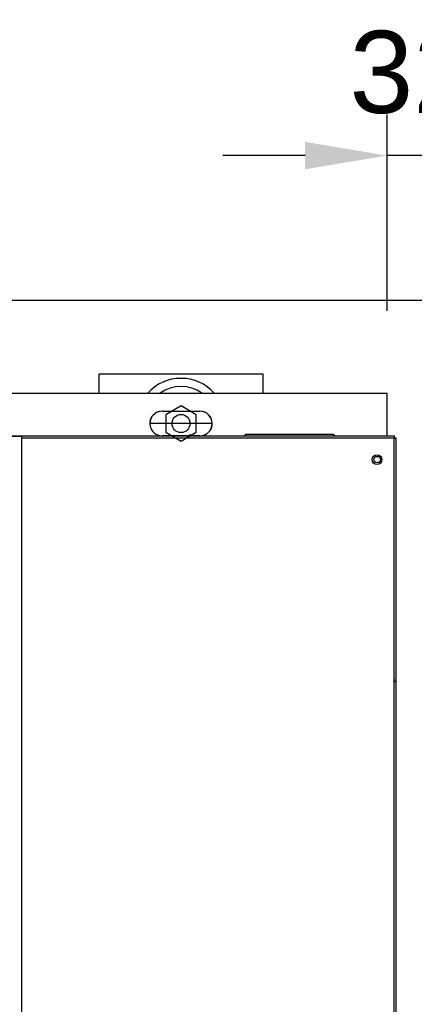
# Model space of a CAD drawing. Extents: x -90708 to 277869, y -117 to 207445.
# Tile 33 of 233: x -85346 to -85106, y 127280 to 127880. Entities that reach past the tile are written whole.
import ezdxf

# ---------------------------------------------------------------- set-up
doc = ezdxf.new("R2010")
doc.units = 0
doc.header["$MEASUREMENT"] = 0
doc.header["$PDMODE"] = 3
doc.header["$PDSIZE"] = 0.005
doc.layers.get('Defpoints').update_dxf_attribs({"linetype": 'CONTINUOUS'})
for name, color, linetype in [('ARQ - EQUIPO CONDENSADORA', 40, 'CONTINUOUS'), ('ARQ-DETALHES', 7, 'CONTINUOUS'), ('ARQ-TEXTO4', 4, 'CONTINUOUS')]:
    doc.layers.add(name, color=color, linetype=linetype)
doc.layers.add('ARQ-COTAS', color=20, linetype='CONTINUOUS', lineweight=18)
doc.styles.add('ARIAL', font='arial.ttf')
doc.dimstyles.new('COTA-50', dxfattribs={"dimscale": 0, "dimtxt": 50, "dimasz": 50, "dimexe": 25, "dimexo": 50, "dimgap": 0.04, "dimtad": 1, "dimdec": 0, "dimzin": 9, "dimdsep": 46, "dimtxsty": 'ARIAL', "dimcen": 1, "dimdle": 75, "dimclrd": 256, "dimclre": 256, "dimclrt": 2, "dimaunit": 1, "dimadec": 0, "dimazin": 0, "dimtfac": 2, "dimtdec": 0, "dimtmove": 2, "dimatfit": 0, "dimfxl": 0.05, "dimtolj": 1, "dimtzin": 4, "dimarcsym": 0})

# ---------------------------------------------------------------- blocks, each defined once
blk = doc.blocks.new('*D1135')
at = {"layer": 'ARQ-COTAS', "lineweight": -2, "transparency": 16777216}
for p, q in [((-85122.22, 127702.48), (-85122.22, 127822.07)), ((-85090.32, 127702.48), (-85090.32, 127822.07)), ((-85172.22, 127797.07), (-85222.22, 127797.07)), ((-85090.32, 127797.07), (-85122.22, 127797.07)), ((-85040.32, 127797.07), (-84990.32, 127797.07))]:
    blk.add_line(p, q, dxfattribs=at)
at = {"layer": 'ARQ-COTAS', "transparency": 16777216}
for points in [[(-85172.22, 127805.41), (-85172.22, 127788.74), (-85122.22, 127797.07)], [(-85040.32, 127805.41), (-85040.32, 127788.74), (-85090.32, 127797.07)]]:
    blk.add_solid(points, dxfattribs=at)
at = {"layer": 'Defpoints', "color": 0, "transparency": 16777216}
for p in [(-85122.22, 127797.07), (-85122.22, 127652.48), (-85090.32, 127652.48)]:
    blk.add_point(p, dxfattribs=at)
at = {"layer": 'ARQ-COTAS', "color": 2, "transparency": 16777216, "insert": (-85106.27, 127847.68), "char_height": 50, "attachment_point": 5, "style": 'ARIAL'}
blk.add_mtext('\\A1;32', dxfattribs=at)

msp = doc.modelspace()

# ---------------------------------------------------------------- linework, layer by layer
at = {"layer": 'ARQ - EQUIPO CONDENSADORA', "linetype": 'Continuous'}
for p, q in [((-86324.321, 127652.482), (-85122.221, 127652.482)), ((-85122.221, 127626.442), (-85122.221, 127652.482)), ((-85259.27, 127641.432), (-85236.27, 127641.432)), ((-85259.27, 127641.432), (-85236.27, 127641.432)), ((-86329.472, 127626.442), (-85117.972, 127626.442)), ((-85344.722, 127625.942), (-85405.379, 127625.942)), ((-85344.722, 126869.942), (-85344.722, 127625.942)), ((-85236.27, 127626.432), (-85259.27, 127626.432)), ((-85242.32, 127627.482), (-85241.28, 127626.442)), ((-85209.311, 127626.442), (-85208.271, 127627.482)), ((-85208.271, 127627.482), (-85155.221, 127627.482)), ((-85155.221, 127627.482), (-85153.736, 127626.442)), ((-85117.972, 127626.442), (-85117.972, 127625.191)), ((-85344.722, 127625.191), (-85117.973, 127625.191)), ((-85117.973, 127625.191), (-85117.972, 127625.191)), ((-85117.972, 126871.193), (-85117.973, 127625.191)), ((-85117.972, 127625.191), (-85116.722, 127625.191)), ((-85116.722, 126871.193), (-85116.722, 127625.191)), ((-85117.973, 127476.815), (-85117.972, 127476.815)), ((-85117.972, 127478.066), (-85117.972, 127476.815)), ((-85117.972, 127476.815), (-85116.722, 127476.815))]:
    msp.add_line(p, q, dxfattribs=at)
for centre, radius in [((-85128.323, 127611.941), 3), ((-85128.321, 127611.941), 2)]:
    msp.add_circle(centre, radius, dxfattribs=at)
for centre, start, end in [((-85259.27, 127633.932), 90, 270), ((-85259.27, 127633.932), 90, 239.316583), ((-85236.27, 127633.932), 270, 90), ((-85236.27, 127633.932), 272.95907, 90)]:
    msp.add_arc(centre, 7.5, start, end, dxfattribs=at)
at = {"layer": 'ARQ-DETALHES'}
msp.add_line((-84096.672, 127708.932), (-87611.674, 127708.932), dxfattribs=at)
at = {"layer": 'ARQ-TEXTO4'}
for p, q in [((-85297.77, 127663.932), (-85297.77, 127652.482)), ((-85228.77, 127633.932), (-85266.77, 127633.932))]:
    msp.add_line(p, q, dxfattribs=at)
msp.add_lwpolyline([(-85197.77, 127652.482), (-85197.77, 127663.932), (-85297.77, 127663.932), (-85297.77, 127652.482)], dxfattribs=at)
msp.add_lwpolyline([(-85247.77, 127623.194), (-85238.471, 127628.563), (-85238.471, 127639.301), (-85247.77, 127644.669), (-85257.069, 127639.301), (-85257.069, 127628.563)], close=True, dxfattribs=at)
msp.add_circle((-85247.77, 127633.932), 5.5, dxfattribs=at)
for radius, start, end in [(27.5, 42.418862, 137.581138), (22.5, 55.532207, 124.467793)]:
    msp.add_arc((-85247.77, 127633.932), radius, start, end, dxfattribs=at)

# ---------------------------------------------------------------- dimensions: what is measured, and where the dimension line sits
at = {"layer": 'ARQ-COTAS'}
dim = msp.add_linear_dim(base=(-85122.221, 127797.073), p1=(-85090.321, 127652.482), p2=(-85122.221, 127652.482), angle=180, dimstyle='COTA-50', override={"dimscale": 1}, dxfattribs=at)
dim.commit()
dim.dimension.update_dxf_attribs({"geometry": '*D1135', "text_midpoint": (-85106.271, 127847.678)})

doc.saveas('drawing.dxf')
